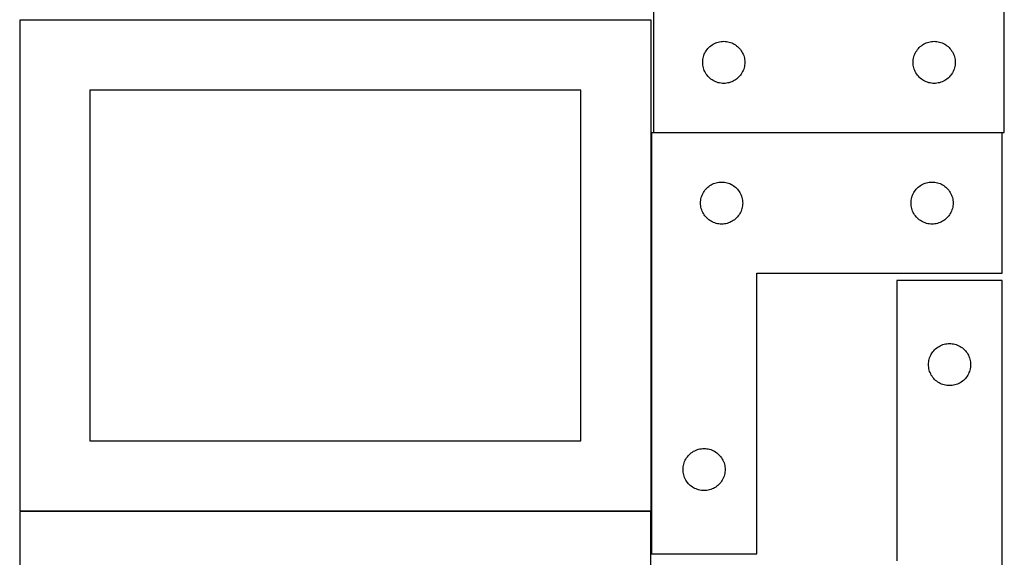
# Model space of a CAD drawing. Header units: millimetres. Extents: x 7 to 1243, y 7 to 2493.
# Tile 18 of 20: x 822 to 1243, y 1885 to 2115. Entities that reach past the tile are written whole.
import ezdxf

# ---------------------------------------------------------------- set-up
doc = ezdxf.new("R2010")
doc.units = ezdxf.units.MM
doc.layers.add('COMMON', color=5, linetype='CONTINUOUS', true_color=0x0000ff)
doc.layers.add('CUT', color=7, linetype='CONTINUOUS', true_color=0x000000)

msp = doc.modelspace()

# ---------------------------------------------------------------- linework, layer by layer
at = {"layer": 'COMMON'}
for p, q in [((1092.478625, 1904.80488), (1092.478625, 2066.490416)), ((1242.578625, 2066.590417), (1093.483006, 2066.590417))]:
    msp.add_line(p, q, dxfattribs=at)
at = {"layer": 'CUT'}
for p, q in [((1243.483006, 2066.690417), (1243.483006, 2246.690417)), ((1093.483006, 2126.690417), (1093.483006, 2066.690417)), ((1092.378624, 2114.80488), (822.378624, 2114.80488)), ((822.378624, 2114.80488), (822.378624, 1904.80488)), ((1092.378624, 1904.80488), (1092.378624, 2114.80488)), ((1115.688778, 2101.190417), (1115.99978, 2101.690549)), ((1115.99978, 2101.690549), (1116.342826, 2102.16927)), ((1116.342826, 2102.16927), (1116.716448, 2102.624529)), ((1116.716448, 2102.624529), (1117.119045, 2103.054378)), ((1117.119045, 2103.054378), (1117.548894, 2103.456975)), ((1117.548894, 2103.456975), (1118.004153, 2103.830597)), ((1118.004153, 2103.830597), (1118.482874, 2104.173643)), ((1118.482874, 2104.173643), (1118.983006, 2104.484645)), ((1118.983006, 2104.484645), (1119.502408, 2104.762271)), ((1119.502408, 2104.762271), (1120.038855, 2105.005333)), ((1120.038855, 2105.005333), (1120.590051, 2105.212788)), ((1120.590051, 2105.212788), (1121.153635, 2105.383749)), ((1121.153635, 2105.383749), (1121.727193, 2105.517484)), ((1121.727193, 2105.517484), (1122.30827, 2105.613421)), ((1122.30827, 2105.613421), (1122.894378, 2105.671147)), ((1122.894378, 2105.671147), (1123.483006, 2105.690417)), ((1123.483006, 2105.690417), (1124.071634, 2105.671147)), ((1124.071634, 2105.671147), (1124.657742, 2105.613421)), ((1124.657742, 2105.613421), (1125.238819, 2105.517484)), ((1125.238819, 2105.517484), (1125.812378, 2105.383749)), ((1125.812378, 2105.383749), (1126.375961, 2105.212788)), ((1126.375961, 2105.212788), (1126.927157, 2105.005333)), ((1126.927157, 2105.005333), (1127.463604, 2104.762271)), ((1127.463604, 2104.762271), (1127.983006, 2104.484645)), ((1127.983006, 2104.484645), (1128.483138, 2104.173643)), ((1128.483138, 2104.173643), (1128.961859, 2103.830597)), ((1128.961859, 2103.830597), (1129.417118, 2103.456975)), ((1129.417118, 2103.456975), (1129.846967, 2103.054378)), ((1129.846967, 2103.054378), (1130.249564, 2102.624529)), ((1130.249564, 2102.624529), (1130.623186, 2102.16927)), ((1130.623186, 2102.16927), (1130.966233, 2101.690549)), ((1130.966233, 2101.690549), (1131.277235, 2101.190417)), ((1205.688778, 2101.190417), (1205.99978, 2101.690549)), ((1205.99978, 2101.690549), (1206.342826, 2102.16927)), ((1206.342826, 2102.16927), (1206.716448, 2102.624529)), ((1206.716448, 2102.624529), (1207.119045, 2103.054378)), ((1207.119045, 2103.054378), (1207.548894, 2103.456975)), ((1207.548894, 2103.456975), (1208.004153, 2103.830597)), ((1208.004153, 2103.830597), (1208.482874, 2104.173643)), ((1208.482874, 2104.173643), (1208.983006, 2104.484645)), ((1208.983006, 2104.484645), (1209.502408, 2104.762271)), ((1209.502408, 2104.762271), (1210.038855, 2105.005333)), ((1210.038855, 2105.005333), (1210.590051, 2105.212788)), ((1210.590051, 2105.212788), (1211.153635, 2105.383749)), ((1211.153635, 2105.383749), (1211.727193, 2105.517484)), ((1211.727193, 2105.517484), (1212.30827, 2105.613421)), ((1212.30827, 2105.613421), (1212.894378, 2105.671147)), ((1212.894378, 2105.671147), (1213.483006, 2105.690417)), ((1213.483006, 2105.690417), (1214.071634, 2105.671147)), ((1214.071634, 2105.671147), (1214.657742, 2105.613421)), ((1214.657742, 2105.613421), (1215.238819, 2105.517484)), ((1215.238819, 2105.517484), (1215.812378, 2105.383749)), ((1215.812378, 2105.383749), (1216.375961, 2105.212788)), ((1216.375961, 2105.212788), (1216.927157, 2105.005333)), ((1216.927157, 2105.005333), (1217.463604, 2104.762271)), ((1217.463604, 2104.762271), (1217.983006, 2104.484645)), ((1217.983006, 2104.484645), (1218.483138, 2104.173643)), ((1218.483138, 2104.173643), (1218.961859, 2103.830597)), ((1218.961859, 2103.830597), (1219.417118, 2103.456975)), ((1219.417118, 2103.456975), (1219.846967, 2103.054378)), ((1219.846967, 2103.054378), (1220.249564, 2102.624529)), ((1220.249564, 2102.624529), (1220.623186, 2102.16927)), ((1220.623186, 2102.16927), (1220.966233, 2101.690549)), ((1220.966233, 2101.690549), (1221.277235, 2101.190417)), ((1114.483006, 2096.690417), (1114.502276, 2097.279045)), ((1114.502276, 2097.279045), (1114.560002, 2097.865153)), ((1114.560002, 2097.865153), (1114.655939, 2098.44623)), ((1114.655939, 2098.44623), (1114.789674, 2099.019788)), ((1114.789674, 2099.019788), (1114.960635, 2099.583372)), ((1114.960635, 2099.583372), (1115.16809, 2100.134568)), ((1115.16809, 2100.134568), (1115.411151, 2100.671015)), ((1115.411151, 2100.671015), (1115.688778, 2101.190417)), ((1131.277235, 2101.190417), (1131.554861, 2100.671015)), ((1131.554861, 2100.671015), (1131.797922, 2100.134568)), ((1131.797922, 2100.134568), (1132.005377, 2099.583372)), ((1132.005377, 2099.583372), (1132.176339, 2099.019788)), ((1132.176339, 2099.019788), (1132.310074, 2098.44623)), ((1132.310074, 2098.44623), (1132.40601, 2097.865153)), ((1132.40601, 2097.865153), (1132.463736, 2097.279045)), ((1132.463736, 2097.279045), (1132.483006, 2096.690417)), ((1204.483006, 2096.690417), (1204.502276, 2097.279045)), ((1204.502276, 2097.279045), (1204.560002, 2097.865153)), ((1204.560002, 2097.865153), (1204.655939, 2098.44623)), ((1204.655939, 2098.44623), (1204.789674, 2099.019788)), ((1204.789674, 2099.019788), (1204.960635, 2099.583372)), ((1204.960635, 2099.583372), (1205.16809, 2100.134568)), ((1205.16809, 2100.134568), (1205.411151, 2100.671015)), ((1205.411151, 2100.671015), (1205.688778, 2101.190417)), ((1221.277235, 2101.190417), (1221.554861, 2100.671015)), ((1221.554861, 2100.671015), (1221.797922, 2100.134568)), ((1221.797922, 2100.134568), (1222.005377, 2099.583372)), ((1222.005377, 2099.583372), (1222.176339, 2099.019788)), ((1222.176339, 2099.019788), (1222.310074, 2098.44623)), ((1222.310074, 2098.44623), (1222.40601, 2097.865153)), ((1222.40601, 2097.865153), (1222.463736, 2097.279045)), ((1222.463736, 2097.279045), (1222.483006, 2096.690417)), ((1114.502276, 2096.101789), (1114.483006, 2096.690417)), ((1114.560002, 2095.515681), (1114.502276, 2096.101789)), ((1114.655939, 2094.934604), (1114.560002, 2095.515681)), ((1114.789674, 2094.361045), (1114.655939, 2094.934604)), ((1114.960635, 2093.797462), (1114.789674, 2094.361045)), ((1115.16809, 2093.246266), (1114.960635, 2093.797462)), ((1115.411151, 2092.709819), (1115.16809, 2093.246266)), ((1131.797922, 2093.246266), (1131.554861, 2092.709819)), ((1132.005377, 2093.797462), (1131.797922, 2093.246266)), ((1132.176339, 2094.361045), (1132.005377, 2093.797462)), ((1132.310074, 2094.934604), (1132.176339, 2094.361045)), ((1132.40601, 2095.515681), (1132.310074, 2094.934604)), ((1132.463736, 2096.101789), (1132.40601, 2095.515681)), ((1132.483006, 2096.690417), (1132.463736, 2096.101789)), ((1204.502276, 2096.101789), (1204.483006, 2096.690417)), ((1204.560002, 2095.515681), (1204.502276, 2096.101789)), ((1204.655939, 2094.934604), (1204.560002, 2095.515681)), ((1204.789674, 2094.361045), (1204.655939, 2094.934604)), ((1204.960635, 2093.797462), (1204.789674, 2094.361045)), ((1205.16809, 2093.246266), (1204.960635, 2093.797462)), ((1205.411151, 2092.709819), (1205.16809, 2093.246266)), ((1221.797922, 2093.246266), (1221.554861, 2092.709819)), ((1222.005377, 2093.797462), (1221.797922, 2093.246266)), ((1222.176339, 2094.361045), (1222.005377, 2093.797462)), ((1222.310074, 2094.934604), (1222.176339, 2094.361045)), ((1222.40601, 2095.515681), (1222.310074, 2094.934604)), ((1222.463736, 2096.101789), (1222.40601, 2095.515681)), ((1222.483006, 2096.690417), (1222.463736, 2096.101789)), ((1115.688778, 2092.190417), (1115.411151, 2092.709819)), ((1115.99978, 2091.690285), (1115.688778, 2092.190417)), ((1116.342826, 2091.211564), (1115.99978, 2091.690285)), ((1116.716448, 2090.756304), (1116.342826, 2091.211564)), ((1117.119045, 2090.326456), (1116.716448, 2090.756304)), ((1117.548894, 2089.923859), (1117.119045, 2090.326456)), ((1118.004153, 2089.550237), (1117.548894, 2089.923859)), ((1118.482874, 2089.20719), (1118.004153, 2089.550237)), ((1118.983006, 2088.896188), (1118.482874, 2089.20719)), ((1119.502408, 2088.618562), (1118.983006, 2088.896188)), ((1127.983006, 2088.896188), (1127.463604, 2088.618562)), ((1128.483138, 2089.20719), (1127.983006, 2088.896188)), ((1128.961859, 2089.550237), (1128.483138, 2089.20719)), ((1129.417118, 2089.923859), (1128.961859, 2089.550237)), ((1129.846967, 2090.326456), (1129.417118, 2089.923859)), ((1130.249564, 2090.756304), (1129.846967, 2090.326456)), ((1130.623186, 2091.211564), (1130.249564, 2090.756304)), ((1130.966233, 2091.690285), (1130.623186, 2091.211564)), ((1131.277235, 2092.190417), (1130.966233, 2091.690285)), ((1131.554861, 2092.709819), (1131.277235, 2092.190417)), ((1205.688778, 2092.190417), (1205.411151, 2092.709819)), ((1205.99978, 2091.690285), (1205.688778, 2092.190417)), ((1206.342826, 2091.211564), (1205.99978, 2091.690285)), ((1206.716448, 2090.756304), (1206.342826, 2091.211564)), ((1207.119045, 2090.326456), (1206.716448, 2090.756304)), ((1207.548894, 2089.923859), (1207.119045, 2090.326456)), ((1208.004153, 2089.550237), (1207.548894, 2089.923859)), ((1208.482874, 2089.20719), (1208.004153, 2089.550237)), ((1208.983006, 2088.896188), (1208.482874, 2089.20719)), ((1209.502408, 2088.618562), (1208.983006, 2088.896188)), ((1217.983006, 2088.896188), (1217.463604, 2088.618562)), ((1218.483138, 2089.20719), (1217.983006, 2088.896188)), ((1218.961859, 2089.550237), (1218.483138, 2089.20719)), ((1219.417118, 2089.923859), (1218.961859, 2089.550237)), ((1219.846967, 2090.326456), (1219.417118, 2089.923859)), ((1220.249564, 2090.756304), (1219.846967, 2090.326456)), ((1220.623186, 2091.211564), (1220.249564, 2090.756304)), ((1220.966233, 2091.690285), (1220.623186, 2091.211564)), ((1221.277235, 2092.190417), (1220.966233, 2091.690285)), ((1221.554861, 2092.709819), (1221.277235, 2092.190417)), ((1062.378624, 2084.80488), (852.378624, 2084.80488)), ((852.378624, 2084.80488), (852.378624, 1934.80488)), ((1062.378624, 1934.80488), (1062.378624, 2084.80488)), ((1120.038855, 2088.375501), (1119.502408, 2088.618562)), ((1120.590051, 2088.168046), (1120.038855, 2088.375501)), ((1121.153635, 2087.997084), (1120.590051, 2088.168046)), ((1121.727193, 2087.863349), (1121.153635, 2087.997084)), ((1122.30827, 2087.767413), (1121.727193, 2087.863349)), ((1122.894378, 2087.709687), (1122.30827, 2087.767413)), ((1123.483006, 2087.690417), (1122.894378, 2087.709687)), ((1124.071634, 2087.709687), (1123.483006, 2087.690417)), ((1124.657742, 2087.767413), (1124.071634, 2087.709687)), ((1125.238819, 2087.863349), (1124.657742, 2087.767413)), ((1125.812378, 2087.997084), (1125.238819, 2087.863349)), ((1126.375961, 2088.168046), (1125.812378, 2087.997084)), ((1126.927157, 2088.375501), (1126.375961, 2088.168046)), ((1127.463604, 2088.618562), (1126.927157, 2088.375501)), ((1210.038855, 2088.375501), (1209.502408, 2088.618562)), ((1210.590051, 2088.168046), (1210.038855, 2088.375501)), ((1211.153635, 2087.997084), (1210.590051, 2088.168046)), ((1211.727193, 2087.863349), (1211.153635, 2087.997084)), ((1212.30827, 2087.767413), (1211.727193, 2087.863349)), ((1212.894378, 2087.709687), (1212.30827, 2087.767413)), ((1213.483006, 2087.690417), (1212.894378, 2087.709687)), ((1214.071634, 2087.709687), (1213.483006, 2087.690417)), ((1214.657742, 2087.767413), (1214.071634, 2087.709687)), ((1215.238819, 2087.863349), (1214.657742, 2087.767413)), ((1215.812378, 2087.997084), (1215.238819, 2087.863349)), ((1216.375961, 2088.168046), (1215.812378, 2087.997084)), ((1216.927157, 2088.375501), (1216.375961, 2088.168046)), ((1217.463604, 2088.618562), (1216.927157, 2088.375501)), ((1092.578625, 2066.490416), (1092.578625, 1886.490416)), ((1242.578625, 2066.490416), (1092.578625, 2066.490416)), ((1093.483006, 2066.690417), (1243.483006, 2066.690417)), ((1242.578625, 2006.490416), (1242.578625, 2066.490416)), ((1115.812067, 2042.424528), (1116.214664, 2042.854377)), ((1116.214664, 2042.854377), (1116.644512, 2043.256974)), ((1116.644512, 2043.256974), (1117.099772, 2043.630596)), ((1117.099772, 2043.630596), (1117.578493, 2043.973642)), ((1117.578493, 2043.973642), (1118.078625, 2044.284644)), ((1118.078625, 2044.284644), (1118.598027, 2044.56227)), ((1118.598027, 2044.56227), (1119.134474, 2044.805332)), ((1119.134474, 2044.805332), (1119.68567, 2045.012787)), ((1119.68567, 2045.012787), (1120.249253, 2045.183748)), ((1120.249253, 2045.183748), (1120.822812, 2045.317483)), ((1120.822812, 2045.317483), (1121.403889, 2045.41342)), ((1121.403889, 2045.41342), (1121.989997, 2045.471146)), ((1121.989997, 2045.471146), (1122.578625, 2045.490416)), ((1122.578625, 2045.490416), (1123.167253, 2045.471146)), ((1123.167253, 2045.471146), (1123.753361, 2045.41342)), ((1123.753361, 2045.41342), (1124.334438, 2045.317483)), ((1124.334438, 2045.317483), (1124.907996, 2045.183748)), ((1124.907996, 2045.183748), (1125.47158, 2045.012787)), ((1125.47158, 2045.012787), (1126.022776, 2044.805332)), ((1126.022776, 2044.805332), (1126.559223, 2044.56227)), ((1126.559223, 2044.56227), (1127.078625, 2044.284644)), ((1127.078625, 2044.284644), (1127.578757, 2043.973642)), ((1127.578757, 2043.973642), (1128.057478, 2043.630596)), ((1128.057478, 2043.630596), (1128.512737, 2043.256974)), ((1128.512737, 2043.256974), (1128.942586, 2042.854377)), ((1128.942586, 2042.854377), (1129.345183, 2042.424528)), ((1205.812067, 2042.424528), (1206.214664, 2042.854377)), ((1206.214664, 2042.854377), (1206.644512, 2043.256974)), ((1206.644512, 2043.256974), (1207.099772, 2043.630596)), ((1207.099772, 2043.630596), (1207.578493, 2043.973642)), ((1207.578493, 2043.973642), (1208.078625, 2044.284644)), ((1208.078625, 2044.284644), (1208.598027, 2044.56227)), ((1208.598027, 2044.56227), (1209.134474, 2044.805332)), ((1209.134474, 2044.805332), (1209.68567, 2045.012787)), ((1209.68567, 2045.012787), (1210.249253, 2045.183748)), ((1210.249253, 2045.183748), (1210.822812, 2045.317483)), ((1210.822812, 2045.317483), (1211.403889, 2045.41342)), ((1211.403889, 2045.41342), (1211.989997, 2045.471146)), ((1211.989997, 2045.471146), (1212.578625, 2045.490416)), ((1212.578625, 2045.490416), (1213.167253, 2045.471146)), ((1213.167253, 2045.471146), (1213.753361, 2045.41342)), ((1213.753361, 2045.41342), (1214.334438, 2045.317483)), ((1214.334438, 2045.317483), (1214.907996, 2045.183748)), ((1214.907996, 2045.183748), (1215.47158, 2045.012787)), ((1215.47158, 2045.012787), (1216.022776, 2044.805332)), ((1216.022776, 2044.805332), (1216.559223, 2044.56227)), ((1216.559223, 2044.56227), (1217.078625, 2044.284644)), ((1217.078625, 2044.284644), (1217.578757, 2043.973642)), ((1217.578757, 2043.973642), (1218.057478, 2043.630596)), ((1218.057478, 2043.630596), (1218.512737, 2043.256974)), ((1218.512737, 2043.256974), (1218.942586, 2042.854377)), ((1218.942586, 2042.854377), (1219.345183, 2042.424528)), ((1113.751557, 2038.246229), (1113.885292, 2038.819787)), ((1113.885292, 2038.819787), (1114.056254, 2039.383371)), ((1114.056254, 2039.383371), (1114.263709, 2039.934567)), ((1114.263709, 2039.934567), (1114.50677, 2040.471014)), ((1114.50677, 2040.471014), (1114.784396, 2040.990416)), ((1114.784396, 2040.990416), (1115.095398, 2041.490548)), ((1115.095398, 2041.490548), (1115.438445, 2041.969269)), ((1115.438445, 2041.969269), (1115.812067, 2042.424528)), ((1129.345183, 2042.424528), (1129.718805, 2041.969269)), ((1129.718805, 2041.969269), (1130.061851, 2041.490548)), ((1130.061851, 2041.490548), (1130.372853, 2040.990416)), ((1130.372853, 2040.990416), (1130.650479, 2040.471014)), ((1130.650479, 2040.471014), (1130.893541, 2039.934567)), ((1130.893541, 2039.934567), (1131.100996, 2039.383371)), ((1131.100996, 2039.383371), (1131.271957, 2038.819787)), ((1131.271957, 2038.819787), (1131.405692, 2038.246229)), ((1203.751557, 2038.246229), (1203.885292, 2038.819787)), ((1203.885292, 2038.819787), (1204.056254, 2039.383371)), ((1204.056254, 2039.383371), (1204.263709, 2039.934567)), ((1204.263709, 2039.934567), (1204.50677, 2040.471014)), ((1204.50677, 2040.471014), (1204.784396, 2040.990416)), ((1204.784396, 2040.990416), (1205.095398, 2041.490548)), ((1205.095398, 2041.490548), (1205.438445, 2041.969269)), ((1205.438445, 2041.969269), (1205.812067, 2042.424528)), ((1219.345183, 2042.424528), (1219.718805, 2041.969269)), ((1219.718805, 2041.969269), (1220.061851, 2041.490548)), ((1220.061851, 2041.490548), (1220.372853, 2040.990416)), ((1220.372853, 2040.990416), (1220.650479, 2040.471014)), ((1220.650479, 2040.471014), (1220.893541, 2039.934567)), ((1220.893541, 2039.934567), (1221.100996, 2039.383371)), ((1221.100996, 2039.383371), (1221.271957, 2038.819787)), ((1221.271957, 2038.819787), (1221.405692, 2038.246229)), ((1113.578625, 2036.490416), (1113.597895, 2037.079044)), ((1113.597895, 2035.901788), (1113.578625, 2036.490416)), ((1113.597895, 2037.079044), (1113.655621, 2037.665152)), ((1113.655621, 2035.31568), (1113.597895, 2035.901788)), ((1113.655621, 2037.665152), (1113.751557, 2038.246229)), ((1113.751557, 2034.734603), (1113.655621, 2035.31568)), ((1113.885292, 2034.161044), (1113.751557, 2034.734603)), ((1114.056254, 2033.597461), (1113.885292, 2034.161044)), ((1131.271957, 2034.161044), (1131.100996, 2033.597461)), ((1131.405692, 2034.734603), (1131.271957, 2034.161044)), ((1131.405692, 2038.246229), (1131.501629, 2037.665152)), ((1131.501629, 2035.31568), (1131.405692, 2034.734603)), ((1131.501629, 2037.665152), (1131.559355, 2037.079044)), ((1131.559355, 2035.901788), (1131.501629, 2035.31568)), ((1131.559355, 2037.079044), (1131.578625, 2036.490416)), ((1131.578625, 2036.490416), (1131.559355, 2035.901788)), ((1203.578625, 2036.490416), (1203.597895, 2037.079044)), ((1203.597895, 2035.901788), (1203.578625, 2036.490416)), ((1203.597895, 2037.079044), (1203.655621, 2037.665152)), ((1203.655621, 2035.31568), (1203.597895, 2035.901788)), ((1203.655621, 2037.665152), (1203.751557, 2038.246229)), ((1203.751557, 2034.734603), (1203.655621, 2035.31568)), ((1203.885292, 2034.161044), (1203.751557, 2034.734603)), ((1204.056254, 2033.597461), (1203.885292, 2034.161044)), ((1221.271957, 2034.161044), (1221.100996, 2033.597461)), ((1221.405692, 2034.734603), (1221.271957, 2034.161044)), ((1221.405692, 2038.246229), (1221.501629, 2037.665152)), ((1221.501629, 2035.31568), (1221.405692, 2034.734603)), ((1221.501629, 2037.665152), (1221.559355, 2037.079044)), ((1221.559355, 2035.901788), (1221.501629, 2035.31568)), ((1221.559355, 2037.079044), (1221.578625, 2036.490416)), ((1221.578625, 2036.490416), (1221.559355, 2035.901788)), ((1114.263709, 2033.046265), (1114.056254, 2033.597461)), ((1114.50677, 2032.509818), (1114.263709, 2033.046265)), ((1114.784396, 2031.990416), (1114.50677, 2032.509818)), ((1115.095398, 2031.490284), (1114.784396, 2031.990416)), ((1115.438445, 2031.011563), (1115.095398, 2031.490284)), ((1115.812067, 2030.556303), (1115.438445, 2031.011563)), ((1116.214664, 2030.126455), (1115.812067, 2030.556303)), ((1116.644512, 2029.723858), (1116.214664, 2030.126455)), ((1128.942586, 2030.126455), (1128.512737, 2029.723858)), ((1129.345183, 2030.556303), (1128.942586, 2030.126455)), ((1129.718805, 2031.011563), (1129.345183, 2030.556303)), ((1130.061851, 2031.490284), (1129.718805, 2031.011563)), ((1130.372853, 2031.990416), (1130.061851, 2031.490284)), ((1130.650479, 2032.509818), (1130.372853, 2031.990416)), ((1130.893541, 2033.046265), (1130.650479, 2032.509818)), ((1131.100996, 2033.597461), (1130.893541, 2033.046265)), ((1204.263709, 2033.046265), (1204.056254, 2033.597461)), ((1204.50677, 2032.509818), (1204.263709, 2033.046265)), ((1204.784396, 2031.990416), (1204.50677, 2032.509818)), ((1205.095398, 2031.490284), (1204.784396, 2031.990416)), ((1205.438445, 2031.011563), (1205.095398, 2031.490284)), ((1205.812067, 2030.556303), (1205.438445, 2031.011563)), ((1206.214664, 2030.126455), (1205.812067, 2030.556303)), ((1206.644512, 2029.723858), (1206.214664, 2030.126455)), ((1218.942586, 2030.126455), (1218.512737, 2029.723858)), ((1219.345183, 2030.556303), (1218.942586, 2030.126455)), ((1219.718805, 2031.011563), (1219.345183, 2030.556303)), ((1220.061851, 2031.490284), (1219.718805, 2031.011563)), ((1220.372853, 2031.990416), (1220.061851, 2031.490284)), ((1220.650479, 2032.509818), (1220.372853, 2031.990416)), ((1220.893541, 2033.046265), (1220.650479, 2032.509818)), ((1221.100996, 2033.597461), (1220.893541, 2033.046265)), ((1117.099772, 2029.350236), (1116.644512, 2029.723858)), ((1117.578493, 2029.007189), (1117.099772, 2029.350236)), ((1118.078625, 2028.696187), (1117.578493, 2029.007189)), ((1118.598027, 2028.418561), (1118.078625, 2028.696187)), ((1119.134474, 2028.1755), (1118.598027, 2028.418561)), ((1119.68567, 2027.968045), (1119.134474, 2028.1755)), ((1120.249253, 2027.797083), (1119.68567, 2027.968045)), ((1120.822812, 2027.663348), (1120.249253, 2027.797083)), ((1121.403889, 2027.567412), (1120.822812, 2027.663348)), ((1121.989997, 2027.509686), (1121.403889, 2027.567412)), ((1122.578625, 2027.490416), (1121.989997, 2027.509686)), ((1123.167253, 2027.509686), (1122.578625, 2027.490416)), ((1123.753361, 2027.567412), (1123.167253, 2027.509686)), ((1124.334438, 2027.663348), (1123.753361, 2027.567412)), ((1124.907996, 2027.797083), (1124.334438, 2027.663348)), ((1125.47158, 2027.968045), (1124.907996, 2027.797083)), ((1126.022776, 2028.1755), (1125.47158, 2027.968045)), ((1126.559223, 2028.418561), (1126.022776, 2028.1755)), ((1127.078625, 2028.696187), (1126.559223, 2028.418561)), ((1127.578757, 2029.007189), (1127.078625, 2028.696187)), ((1128.057478, 2029.350236), (1127.578757, 2029.007189)), ((1128.512737, 2029.723858), (1128.057478, 2029.350236)), ((1207.099772, 2029.350236), (1206.644512, 2029.723858)), ((1207.578493, 2029.007189), (1207.099772, 2029.350236)), ((1208.078625, 2028.696187), (1207.578493, 2029.007189)), ((1208.598027, 2028.418561), (1208.078625, 2028.696187)), ((1209.134474, 2028.1755), (1208.598027, 2028.418561)), ((1209.68567, 2027.968045), (1209.134474, 2028.1755)), ((1210.249253, 2027.797083), (1209.68567, 2027.968045)), ((1210.822812, 2027.663348), (1210.249253, 2027.797083)), ((1211.403889, 2027.567412), (1210.822812, 2027.663348)), ((1211.989997, 2027.509686), (1211.403889, 2027.567412)), ((1212.578625, 2027.490416), (1211.989997, 2027.509686)), ((1213.167253, 2027.509686), (1212.578625, 2027.490416)), ((1213.753361, 2027.567412), (1213.167253, 2027.509686)), ((1214.334438, 2027.663348), (1213.753361, 2027.567412)), ((1214.907996, 2027.797083), (1214.334438, 2027.663348)), ((1215.47158, 2027.968045), (1214.907996, 2027.797083)), ((1216.022776, 2028.1755), (1215.47158, 2027.968045)), ((1216.559223, 2028.418561), (1216.022776, 2028.1755)), ((1217.078625, 2028.696187), (1216.559223, 2028.418561)), ((1217.578757, 2029.007189), (1217.078625, 2028.696187)), ((1218.057478, 2029.350236), (1217.578757, 2029.007189)), ((1218.512737, 2029.723858), (1218.057478, 2029.350236)), ((1137.578625, 1886.490416), (1137.578625, 2006.490416)), ((1137.578625, 2006.490416), (1242.578625, 2006.490416)), ((1242.557784, 2003.396594), (1197.557784, 2003.396594)), ((1197.557784, 2003.396594), (1197.557784, 1883.396594)), ((1242.557784, 1823.396594), (1242.557784, 2003.396594)), ((1215.057652, 1974.87982), (1215.557784, 1975.190822)), ((1215.557784, 1975.190822), (1216.077186, 1975.468448)), ((1216.077186, 1975.468448), (1216.613633, 1975.711509)), ((1216.613633, 1975.711509), (1217.164829, 1975.918965)), ((1217.164829, 1975.918965), (1217.728413, 1976.089926)), ((1217.728413, 1976.089926), (1218.301971, 1976.223661)), ((1218.301971, 1976.223661), (1218.883048, 1976.319597)), ((1218.883048, 1976.319597), (1219.469156, 1976.377324)), ((1219.469156, 1976.377324), (1220.057784, 1976.396594)), ((1220.057784, 1976.396594), (1220.646412, 1976.377324)), ((1220.646412, 1976.377324), (1221.23252, 1976.319597)), ((1221.23252, 1976.319597), (1221.813597, 1976.223661)), ((1221.813597, 1976.223661), (1222.387155, 1976.089926)), ((1222.387155, 1976.089926), (1222.950739, 1975.918965)), ((1222.950739, 1975.918965), (1223.501935, 1975.711509)), ((1223.501935, 1975.711509), (1224.038382, 1975.468448)), ((1224.038382, 1975.468448), (1224.557784, 1975.190822)), ((1224.557784, 1975.190822), (1225.057916, 1974.87982)), ((1211.742868, 1970.840744), (1211.985929, 1971.377192)), ((1211.985929, 1971.377192), (1212.263555, 1971.896594)), ((1212.263555, 1971.896594), (1212.574557, 1972.396726)), ((1212.574557, 1972.396726), (1212.917604, 1972.875446)), ((1212.917604, 1972.875446), (1213.291226, 1973.330706)), ((1213.291226, 1973.330706), (1213.693823, 1973.760555)), ((1213.693823, 1973.760555), (1214.123672, 1974.163152)), ((1214.123672, 1974.163152), (1214.578931, 1974.536774)), ((1214.578931, 1974.536774), (1215.057652, 1974.87982)), ((1225.057916, 1974.87982), (1225.536637, 1974.536774)), ((1225.536637, 1974.536774), (1225.991896, 1974.163152)), ((1225.991896, 1974.163152), (1226.421745, 1973.760555)), ((1226.421745, 1973.760555), (1226.824342, 1973.330706)), ((1226.824342, 1973.330706), (1227.197964, 1972.875446)), ((1227.197964, 1972.875446), (1227.54101, 1972.396726)), ((1227.54101, 1972.396726), (1227.852013, 1971.896594)), ((1227.852013, 1971.896594), (1228.129639, 1971.377192)), ((1228.129639, 1971.377192), (1228.3727, 1970.840744)), ((1211.057784, 1967.396594), (1211.077054, 1967.985222)), ((1211.077054, 1966.807965), (1211.057784, 1967.396594)), ((1211.077054, 1967.985222), (1211.13478, 1968.571329)), ((1211.13478, 1966.221858), (1211.077054, 1966.807965)), ((1211.13478, 1968.571329), (1211.230716, 1969.152406)), ((1211.230716, 1969.152406), (1211.364451, 1969.725965)), ((1211.364451, 1969.725965), (1211.535413, 1970.289549)), ((1211.535413, 1970.289549), (1211.742868, 1970.840744)), ((1228.3727, 1970.840744), (1228.580155, 1970.289549)), ((1228.580155, 1970.289549), (1228.751116, 1969.725965)), ((1228.751116, 1969.725965), (1228.884851, 1969.152406)), ((1228.884851, 1969.152406), (1228.980788, 1968.571329)), ((1228.980788, 1968.571329), (1229.038514, 1967.985222)), ((1229.038514, 1966.807965), (1228.980788, 1966.221858)), ((1229.038514, 1967.985222), (1229.057784, 1967.396594)), ((1229.057784, 1967.396594), (1229.038514, 1966.807965)), ((1211.230716, 1965.640781), (1211.13478, 1966.221858)), ((1211.364451, 1965.067222), (1211.230716, 1965.640781)), ((1211.535413, 1964.503638), (1211.364451, 1965.067222)), ((1211.742868, 1963.952443), (1211.535413, 1964.503638)), ((1211.985929, 1963.415995), (1211.742868, 1963.952443)), ((1212.263555, 1962.896594), (1211.985929, 1963.415995)), ((1212.574557, 1962.396461), (1212.263555, 1962.896594)), ((1227.852013, 1962.896594), (1227.54101, 1962.396461)), ((1228.129639, 1963.415995), (1227.852013, 1962.896594)), ((1228.3727, 1963.952443), (1228.129639, 1963.415995)), ((1228.580155, 1964.503638), (1228.3727, 1963.952443)), ((1228.751116, 1965.067222), (1228.580155, 1964.503638)), ((1228.884851, 1965.640781), (1228.751116, 1965.067222)), ((1228.980788, 1966.221858), (1228.884851, 1965.640781)), ((1212.917604, 1961.917741), (1212.574557, 1962.396461)), ((1213.291226, 1961.462481), (1212.917604, 1961.917741)), ((1213.693823, 1961.032633), (1213.291226, 1961.462481)), ((1214.123672, 1960.630035), (1213.693823, 1961.032633)), ((1214.578931, 1960.256414), (1214.123672, 1960.630035)), ((1215.057652, 1959.913367), (1214.578931, 1960.256414)), ((1215.557784, 1959.602365), (1215.057652, 1959.913367)), ((1216.077186, 1959.324739), (1215.557784, 1959.602365)), ((1216.613633, 1959.081678), (1216.077186, 1959.324739)), ((1217.164829, 1958.874222), (1216.613633, 1959.081678)), ((1217.728413, 1958.703261), (1217.164829, 1958.874222)), ((1218.301971, 1958.569526), (1217.728413, 1958.703261)), ((1218.883048, 1958.47359), (1218.301971, 1958.569526)), ((1219.469156, 1958.415863), (1218.883048, 1958.47359)), ((1220.057784, 1958.396594), (1219.469156, 1958.415863)), ((1220.646412, 1958.415863), (1220.057784, 1958.396594)), ((1221.23252, 1958.47359), (1220.646412, 1958.415863)), ((1221.813597, 1958.569526), (1221.23252, 1958.47359)), ((1222.387155, 1958.703261), (1221.813597, 1958.569526)), ((1222.950739, 1958.874222), (1222.387155, 1958.703261)), ((1223.501935, 1959.081678), (1222.950739, 1958.874222)), ((1224.038382, 1959.324739), (1223.501935, 1959.081678)), ((1224.557784, 1959.602365), (1224.038382, 1959.324739)), ((1225.057916, 1959.913367), (1224.557784, 1959.602365)), ((1225.536637, 1960.256414), (1225.057916, 1959.913367)), ((1225.991896, 1960.630035), (1225.536637, 1960.256414)), ((1226.421745, 1961.032633), (1225.991896, 1960.630035)), ((1226.824342, 1961.462481), (1226.421745, 1961.032633)), ((1227.197964, 1961.917741), (1226.824342, 1961.462481)), ((1227.54101, 1962.396461), (1227.197964, 1961.917741)), ((852.378624, 1934.80488), (1062.378624, 1934.80488)), ((1108.312067, 1928.424528), (1108.714664, 1928.854377)), ((1108.714664, 1928.854377), (1109.144512, 1929.256974)), ((1109.144512, 1929.256974), (1109.599772, 1929.630596)), ((1109.599772, 1929.630596), (1110.078493, 1929.973642)), ((1110.078493, 1929.973642), (1110.578625, 1930.284644)), ((1110.578625, 1930.284644), (1111.098027, 1930.56227)), ((1111.098027, 1930.56227), (1111.634474, 1930.805332)), ((1111.634474, 1930.805332), (1112.18567, 1931.012787)), ((1112.18567, 1931.012787), (1112.749253, 1931.183748)), ((1112.749253, 1931.183748), (1113.322812, 1931.317483)), ((1113.322812, 1931.317483), (1113.903889, 1931.41342)), ((1113.903889, 1931.41342), (1114.489997, 1931.471146)), ((1114.489997, 1931.471146), (1115.078625, 1931.490416)), ((1115.078625, 1931.490416), (1115.667253, 1931.471146)), ((1115.667253, 1931.471146), (1116.253361, 1931.41342)), ((1116.253361, 1931.41342), (1116.834438, 1931.317483)), ((1116.834438, 1931.317483), (1117.407996, 1931.183748)), ((1117.407996, 1931.183748), (1117.97158, 1931.012787)), ((1117.97158, 1931.012787), (1118.522776, 1930.805332)), ((1118.522776, 1930.805332), (1119.059223, 1930.56227)), ((1119.059223, 1930.56227), (1119.578625, 1930.284644)), ((1119.578625, 1930.284644), (1120.078757, 1929.973642)), ((1120.078757, 1929.973642), (1120.557478, 1929.630596)), ((1120.557478, 1929.630596), (1121.012737, 1929.256974)), ((1121.012737, 1929.256974), (1121.442586, 1928.854377)), ((1121.442586, 1928.854377), (1121.845183, 1928.424528)), ((1106.251557, 1924.246229), (1106.385292, 1924.819787)), ((1106.385292, 1924.819787), (1106.556254, 1925.383371)), ((1106.556254, 1925.383371), (1106.763709, 1925.934567)), ((1106.763709, 1925.934567), (1107.00677, 1926.471014)), ((1107.00677, 1926.471014), (1107.284396, 1926.990416)), ((1107.284396, 1926.990416), (1107.595398, 1927.490548)), ((1107.595398, 1927.490548), (1107.938445, 1927.969269)), ((1107.938445, 1927.969269), (1108.312067, 1928.424528)), ((1121.845183, 1928.424528), (1122.218805, 1927.969269)), ((1122.218805, 1927.969269), (1122.561851, 1927.490548)), ((1122.561851, 1927.490548), (1122.872853, 1926.990416)), ((1122.872853, 1926.990416), (1123.150479, 1926.471014)), ((1123.150479, 1926.471014), (1123.393541, 1925.934567)), ((1123.393541, 1925.934567), (1123.600996, 1925.383371)), ((1123.600996, 1925.383371), (1123.771957, 1924.819787)), ((1123.771957, 1924.819787), (1123.905692, 1924.246229)), ((1106.078625, 1922.490416), (1106.097895, 1923.079044)), ((1106.097895, 1921.901788), (1106.078625, 1922.490416)), ((1106.097895, 1923.079044), (1106.155621, 1923.665152)), ((1106.155621, 1921.31568), (1106.097895, 1921.901788)), ((1106.155621, 1923.665152), (1106.251557, 1924.246229)), ((1106.251557, 1920.734603), (1106.155621, 1921.31568)), ((1106.385292, 1920.161044), (1106.251557, 1920.734603)), ((1123.905692, 1920.734603), (1123.771957, 1920.161044)), ((1123.905692, 1924.246229), (1124.001629, 1923.665152)), ((1124.001629, 1921.31568), (1123.905692, 1920.734603)), ((1124.001629, 1923.665152), (1124.059355, 1923.079044)), ((1124.059355, 1921.901788), (1124.001629, 1921.31568)), ((1124.059355, 1923.079044), (1124.078625, 1922.490416)), ((1124.078625, 1922.490416), (1124.059355, 1921.901788)), ((1106.556254, 1919.597461), (1106.385292, 1920.161044)), ((1106.763709, 1919.046265), (1106.556254, 1919.597461)), ((1107.00677, 1918.509818), (1106.763709, 1919.046265)), ((1107.284396, 1917.990416), (1107.00677, 1918.509818)), ((1107.595398, 1917.490284), (1107.284396, 1917.990416)), ((1107.938445, 1917.011563), (1107.595398, 1917.490284)), ((1108.312067, 1916.556303), (1107.938445, 1917.011563)), ((1108.714664, 1916.126455), (1108.312067, 1916.556303)), ((1121.845183, 1916.556303), (1121.442586, 1916.126455)), ((1122.218805, 1917.011563), (1121.845183, 1916.556303)), ((1122.561851, 1917.490284), (1122.218805, 1917.011563)), ((1122.872853, 1917.990416), (1122.561851, 1917.490284)), ((1123.150479, 1918.509818), (1122.872853, 1917.990416)), ((1123.393541, 1919.046265), (1123.150479, 1918.509818)), ((1123.600996, 1919.597461), (1123.393541, 1919.046265)), ((1123.771957, 1920.161044), (1123.600996, 1919.597461)), ((1109.144512, 1915.723858), (1108.714664, 1916.126455)), ((1109.599772, 1915.350236), (1109.144512, 1915.723858)), ((1110.078493, 1915.007189), (1109.599772, 1915.350236)), ((1110.578625, 1914.696187), (1110.078493, 1915.007189)), ((1111.098027, 1914.418561), (1110.578625, 1914.696187)), ((1111.634474, 1914.1755), (1111.098027, 1914.418561)), ((1112.18567, 1913.968045), (1111.634474, 1914.1755)), ((1112.749253, 1913.797083), (1112.18567, 1913.968045)), ((1113.322812, 1913.663348), (1112.749253, 1913.797083)), ((1113.903889, 1913.567412), (1113.322812, 1913.663348)), ((1114.489997, 1913.509686), (1113.903889, 1913.567412)), ((1115.078625, 1913.490416), (1114.489997, 1913.509686)), ((1115.667253, 1913.509686), (1115.078625, 1913.490416)), ((1116.253361, 1913.567412), (1115.667253, 1913.509686)), ((1116.834438, 1913.663348), (1116.253361, 1913.567412)), ((1117.407996, 1913.797083), (1116.834438, 1913.663348)), ((1117.97158, 1913.968045), (1117.407996, 1913.797083)), ((1118.522776, 1914.1755), (1117.97158, 1913.968045)), ((1119.059223, 1914.418561), (1118.522776, 1914.1755)), ((1119.578625, 1914.696187), (1119.059223, 1914.418561)), ((1120.078757, 1915.007189), (1119.578625, 1914.696187)), ((1120.557478, 1915.350236), (1120.078757, 1915.007189)), ((1121.012737, 1915.723858), (1120.557478, 1915.350236)), ((1121.442586, 1916.126455), (1121.012737, 1915.723858)), ((1092.343138, 1904.484438), (822.343138, 1904.484438)), ((822.343138, 1904.484438), (822.343138, 1694.484438)), ((822.378624, 1904.80488), (1092.378624, 1904.80488)), ((1092.343138, 1694.484438), (1092.343138, 1904.484438)), ((1092.578625, 1886.490416), (1137.578625, 1886.490416))]:
    msp.add_line(p, q, dxfattribs=at)

doc.saveas('drawing.dxf')
